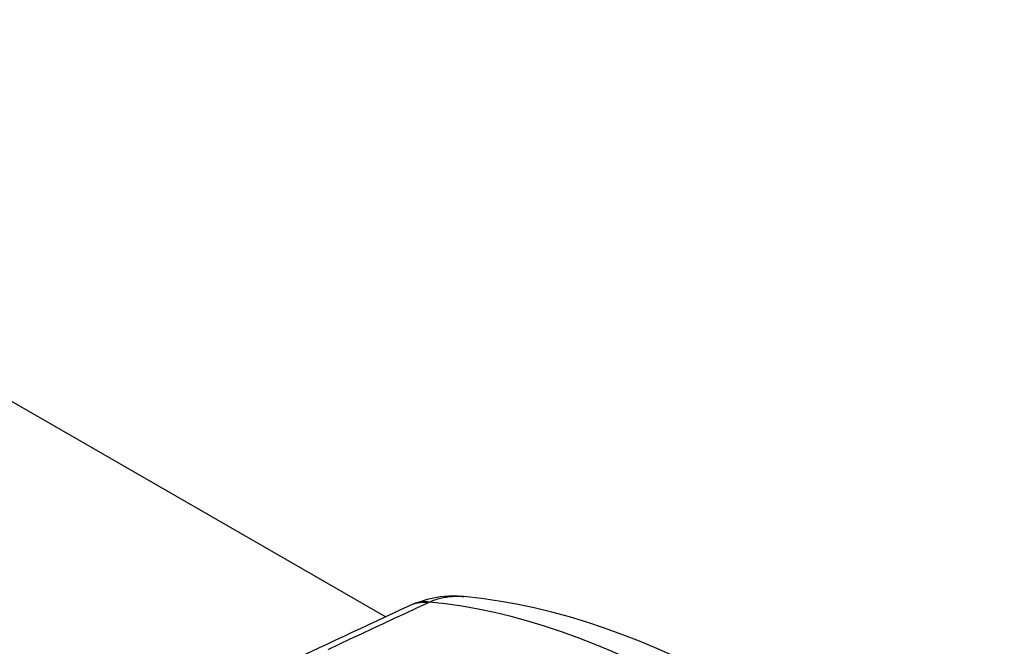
# Model space of a CAD drawing. Header units: inches. Extents: x 2.6 to 80.7, y 4.7 to 41.7.
# Tile 43 of 48: x 70.4 to 71.8, y 40.8 to 41.7. Entities that reach past the tile are written whole.
import ezdxf

# ---------------------------------------------------------------- set-up
doc = ezdxf.new("R2010")
doc.units = ezdxf.units.IN
doc.header["$MEASUREMENT"] = 0
doc.layers.add('Visible Edges(ANSI)', color=7, linetype='Continuous', lineweight=25)
doc.layers.add('Visible Tangent Edges(ANSI)', color=7, linetype='Continuous', lineweight=25)

msp = doc.modelspace()

# ---------------------------------------------------------------- linework, layer by layer
at = {"layer": 'Visible Edges(ANSI)'}
for p, q in [((69.4015, 41.7099), (70.899, 40.8475)), ((70.9395, 40.8662), (70.9331, 40.8634))]:
    msp.add_line(p, q, dxfattribs=at)
at = {"layer": 'Visible Edges(ANSI)', "flags": 128}
for points in [[(71.0119, 40.877), (70.9954, 40.8777), (70.9775, 40.8765), (70.9587, 40.8728), (70.9395, 40.8662)], [(71.7926, 40.4379), (71.7482, 40.4829), (71.7029, 40.526), (71.6567, 40.5671), (71.6098, 40.606), (71.5621, 40.6428), (71.5139, 40.6773), (71.465, 40.7094), (71.4157, 40.7391), (71.366, 40.7662), (71.3159, 40.7906), (71.2908, 40.8019), (71.2656, 40.8124), (71.2403, 40.8222), (71.215, 40.8313), (71.1896, 40.8397), (71.1643, 40.8474), (71.1388, 40.8543), (71.1134, 40.8604), (71.088, 40.8657), (71.0626, 40.8703), (71.0372, 40.874), (71.0119, 40.877)]]:
    msp.add_lwpolyline(points, dxfattribs=at)
at = {"layer": 'Visible Edges(ANSI)'}
msp.add_ellipse((13.4085, -819.1887), major_axis=(-489.6516, -875.2693), ratio=0.584883, start_param=3.823458, end_param=3.823995, dxfattribs=at)
at = {"layer": 'Visible Tangent Edges(ANSI)', "flags": 128}
for points in [[(70.8159, 40.8006), (70.8319, 40.8081), (70.8479, 40.8156), (70.8639, 40.8231), (70.8799, 40.8305), (70.8959, 40.838), (70.9119, 40.8455), (70.9279, 40.853), (70.9439, 40.8605), (70.9599, 40.868)], [(70.9599, 40.868), (70.96, 40.868), (70.96, 40.8681), (70.9601, 40.8681), (70.9602, 40.8682), (70.9603, 40.8682), (70.9604, 40.8682), (70.9605, 40.8683), (70.9605, 40.8683), (70.9606, 40.8684), (70.9607, 40.8684), (70.9608, 40.8684), (70.9609, 40.8685), (70.961, 40.8685), (70.9611, 40.8685), (70.9612, 40.8686), (70.9612, 40.8686), (70.9613, 40.8687), (70.9614, 40.8687), (70.9615, 40.8687), (70.9616, 40.8688), (70.9617, 40.8688), (70.9618, 40.8689), (70.9619, 40.8689), (70.962, 40.8689)], [(70.962, 40.8689), (70.964, 40.8698), (70.966, 40.8706), (70.968, 40.8714), (70.97, 40.8721), (70.9721, 40.8727), (70.9742, 40.8734), (70.9762, 40.8739), (70.9783, 40.8745), (70.9804, 40.875), (70.9825, 40.8754), (70.9845, 40.8758), (70.9866, 40.8761), (70.9887, 40.8765), (70.9908, 40.8767), (70.9929, 40.8769), (70.9951, 40.8771), (70.9972, 40.8772), (70.9993, 40.8773), (71.0014, 40.8773), (71.0035, 40.8773), (71.0056, 40.8773), (71.0077, 40.8772), (71.0097, 40.8771), (71.0118, 40.8769)]]:
    msp.add_lwpolyline(points, dxfattribs=at)
at = {"layer": 'Visible Tangent Edges(ANSI)'}
for centre, major_axis, ratio, start_param, end_param in [((70.9859, 40.7501), (-0.0528, 0.1133), 0.629817, 5.943373, 6.283185), ((70.988, 40.751), (-0.0485, 0.1152), 0.558085, 5.96586, 6.283185), ((71.3492, 39.5665), (-0.7133, 1.2387), 0.578093, 5.106598, 5.892844)]:
    msp.add_ellipse(centre, major_axis=major_axis, ratio=ratio, start_param=start_param, end_param=end_param, dxfattribs=at)

doc.saveas('drawing.dxf')
